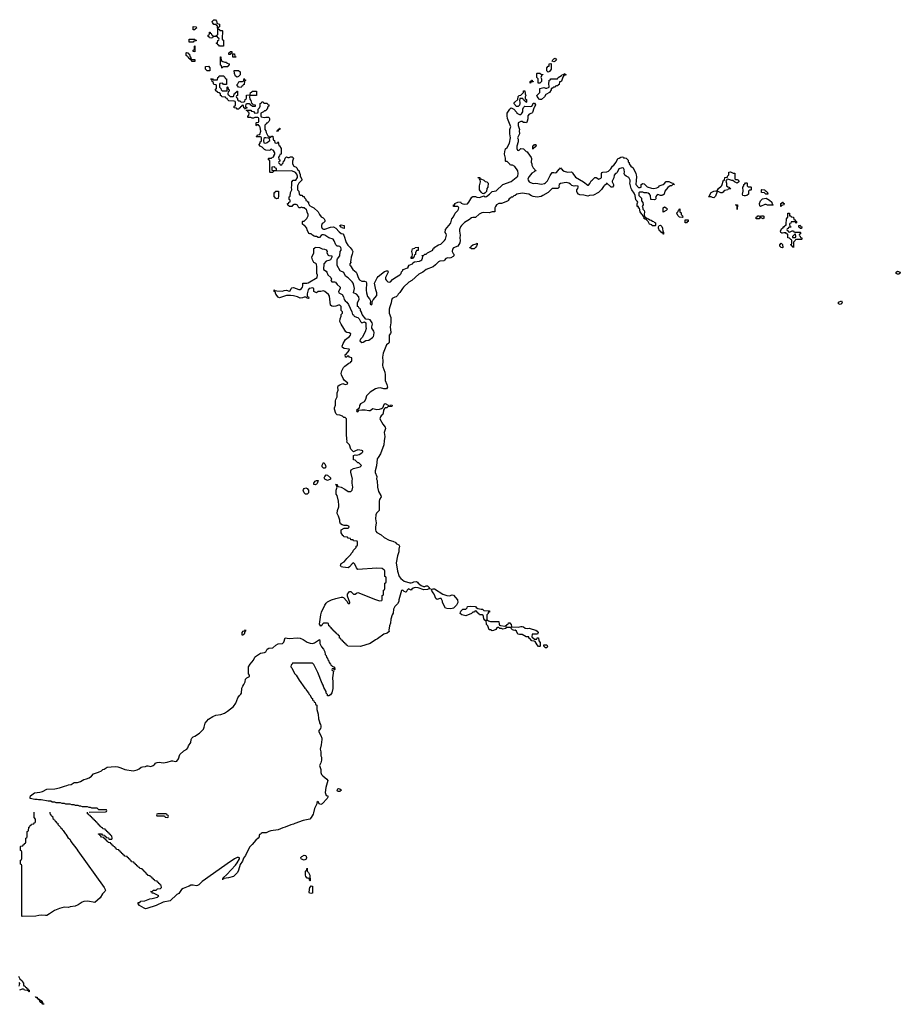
# Model space of a CAD drawing. Header units: inches. Extents: x 2397558 to 2568646, y 256209 to 449595.
# Tile 75 of 85: x 2490095 to 2502950, y 357206 to 371574. Entities that reach past the tile are written whole.
import ezdxf

# ---------------------------------------------------------------- set-up
doc = ezdxf.new("R2010")
doc.units = ezdxf.units.IN
doc.header["$MEASUREMENT"] = 0
for name, color, linetype in [('C4395', 7, 'Continuous'), ('C4396', 7, 'Continuous'), ('C4397', 7, 'Continuous'), ('C5306', 7, 'Continuous')]:
    doc.layers.add(name, color=color, linetype=linetype)

msp = doc.modelspace()

# ---------------------------------------------------------------- linework, layer by layer
at = {"layer": 'C4395', "color": 6}
for points in [[(2490535, 360000), (2490538, 359978), (2490550, 359974), (2490554, 359954), (2490572, 359950), (2490578, 359918), (2490594, 359910), (2490598, 359898), (2490610, 359894), (2490614, 359874), (2490630, 359872), (2490633, 359853), (2490650, 359851), (2490652, 359832), (2490690, 359792), (2490698, 359778), (2490710, 359771), (2490715, 359755), (2490730, 359742), (2490759, 359699), (2490770, 359691), (2490800, 359640), (2490830, 359611), (2490843, 359583), (2490930, 359471), (2490944, 359444), (2491330, 358910), (2491347, 358870), (2491340, 358850), (2491303, 358817), (2491270, 358760), (2491190, 358694), (2491090, 358710), (2491033, 358707), (2491005, 358695), (2490950, 358658), (2490903, 358637), (2490832, 358628), (2490810, 358621), (2490745, 358625), (2490675, 358605), (2490605, 358575), (2490530, 358524), (2490490, 358504), (2490470, 358502), (2490410, 358508), (2490376, 358504), (2490330, 358490), (2490130, 358488), (2490126, 358490), (2490126, 359230), (2490122, 359242), (2490106, 359250), (2490106, 359310), (2490122, 359318), (2490126, 359330), (2490126, 359430), (2490122, 359442), (2490106, 359450), (2490106, 359510), (2490110, 359514), (2490142, 359518), (2490147, 359533), (2490162, 359538), (2490167, 359553), (2490182, 359558), (2490186, 359570), (2490186, 359630), (2490202, 359638), (2490206, 359650), (2490206, 359730), (2490222, 359738), (2490227, 359793), (2490242, 359798), (2490247, 359813), (2490262, 359818), (2490267, 359833), (2490302, 359838), (2490307, 359853), (2490322, 359858), (2490326, 359870), (2490326, 359910), (2490306, 359930), (2490306, 360000)], [(2494382, 360000), (2494378, 359982), (2494350, 359933), (2494330, 359909), (2494234, 359886), (2494110, 359845), (2494090, 359834), (2494054, 359826), (2493972, 359790), (2493938, 359782), (2493870, 359754), (2493761, 359739), (2493730, 359730), (2493694, 359710), (2493633, 359707), (2493618, 359702), (2493614, 359690), (2493598, 359682), (2493591, 359669), (2493591, 359650), (2493575, 359630), (2493541, 359599), (2493490, 359536), (2493457, 359503), (2493399, 359401), (2493390, 359377), (2493362, 359338), (2493350, 359294), (2493313, 359247), (2493290, 359162), (2493276, 359130), (2493218, 359070), (2493142, 359050), (2493077, 359043), (2493071, 359030), (2493049, 359030), (2493067, 359033), (2493065, 359050), (2493121, 359099), (2493245, 359235), (2493269, 359271), (2493302, 359330), (2493302, 359342), (2493290, 359348), (2493270, 359349), (2493230, 359329), (2493122, 359258), (2492842, 359058), (2492810, 359030), (2492761, 358999), (2492710, 358947), (2492690, 358938), (2492670, 358936), (2492630, 358946), (2492594, 358946), (2492570, 358928), (2492553, 358927), (2492482, 358898), (2492459, 358881), (2492416, 358824), (2492390, 358806), (2492290, 358715), (2492190, 358695), (2492086, 358650), (2491950, 358602), (2491930, 358601), (2491910, 358610), (2491846, 358650), (2491826, 358670), (2491826, 358690), (2491847, 358693), (2491866, 358710), (2491922, 358718), (2491994, 358746), (2492030, 358751), (2492106, 358770), (2492126, 358790), (2492050, 358829), (2492028, 358830), (2492026, 358846), (2492006, 358850), (2492010, 358854), (2492030, 358854), (2492050, 358872), (2492087, 358873), (2492108, 358892), (2492150, 358894), (2492166, 358910), (2492162, 358942), (2492147, 358947), (2492142, 358962), (2492127, 358967), (2492122, 358982), (2492107, 358987), (2492102, 359002), (2492067, 359007), (2492062, 359022), (2492047, 359027), (2492042, 359042), (2492027, 359047), (2492022, 359062), (2492007, 359067), (2492002, 359082), (2491970, 359086), (2491962, 359102), (2491947, 359107), (2491942, 359122), (2491927, 359127), (2491922, 359142), (2491907, 359147), (2491902, 359162), (2491887, 359167), (2491882, 359182), (2491847, 359187), (2491842, 359202), (2491827, 359207), (2491822, 359222), (2491807, 359227), (2491802, 359242), (2491787, 359247), (2491782, 359262), (2491767, 359267), (2491762, 359282), (2491727, 359287), (2491722, 359302), (2491707, 359307), (2491702, 359322), (2491687, 359327), (2491682, 359342), (2491667, 359347), (2491662, 359362), (2491630, 359366), (2491622, 359382), (2491607, 359387), (2491602, 359402), (2491587, 359407), (2491582, 359422), (2491567, 359427), (2491562, 359442), (2491547, 359447), (2491542, 359462), (2491510, 359466), (2491502, 359482), (2491487, 359487), (2491482, 359502), (2491467, 359507), (2491462, 359522), (2491447, 359527), (2491442, 359542), (2491427, 359547), (2491422, 359562), (2491387, 359567), (2491382, 359582), (2491367, 359587), (2491362, 359602), (2491347, 359607), (2491342, 359622), (2491327, 359627), (2491322, 359642), (2491290, 359646), (2491282, 359662), (2491267, 359667), (2491262, 359682), (2491247, 359687), (2491247, 359693), (2491290, 359694), (2491298, 359678), (2491333, 359673), (2491338, 359658), (2491353, 359653), (2491358, 359638), (2491390, 359634), (2491398, 359618), (2491410, 359614), (2491442, 359618), (2491446, 359630), (2491442, 359662), (2491427, 359667), (2491422, 359682), (2491407, 359687), (2491402, 359702), (2491387, 359707), (2491382, 359722), (2491367, 359727), (2491362, 359742), (2491347, 359747), (2491342, 359762), (2491307, 359767), (2491302, 359782), (2491287, 359787), (2491282, 359802), (2491267, 359807), (2491262, 359822), (2491247, 359827), (2491242, 359842), (2491227, 359847), (2491222, 359862), (2491207, 359867), (2491202, 359882), (2491187, 359887), (2491182, 359902), (2491167, 359907), (2491162, 359922), (2491147, 359927), (2491142, 359942), (2491127, 359947), (2491122, 359962), (2491107, 359967), (2491102, 359982), (2491087, 359987), (2491087, 360000)], [(2490078, 357618), (2490099, 357579), (2490131, 357550), (2490135, 357535), (2490150, 357514), (2490151, 357491), (2490158, 357478), (2490170, 357474), (2490178, 357458), (2490194, 357450), (2490198, 357438), (2490214, 357430), (2490218, 357418), (2490234, 357410), (2490234, 357390), (2490230, 357386), (2490222, 357402), (2490208, 357408), (2490166, 357410), (2490162, 357422), (2490150, 357426), (2490130, 357426), (2490094, 357410)], [(2490087, 357473), (2490098, 357510), (2490090, 357526)]]:
    msp.add_lwpolyline(points, dxfattribs=at)
for points in [[(2492230, 359986), (2492110, 359986), (2492098, 359982), (2492094, 359970), (2492098, 359958), (2492110, 359954), (2492210, 359954), (2492218, 359938), (2492250, 359934), (2492262, 359938), (2492266, 359950), (2492262, 359962), (2492247, 359967), (2492242, 359982)], [(2494250, 359309), (2494210, 359322), (2494202, 359330), (2494198, 359350), (2494215, 359365), (2494250, 359381), (2494270, 359378), (2494281, 359350), (2494276, 359324)], [(2494330, 359006), (2494322, 359042), (2494308, 359048), (2494290, 359049), (2494270, 359069), (2494265, 359090), (2494269, 359151), (2494270, 359154), (2494282, 359158), (2494290, 359194), (2494294, 359194), (2494292, 359150), (2494311, 359130), (2494331, 359090), (2494334, 359010)], [(2494350, 358822), (2494326, 358830), (2494322, 358842), (2494330, 358914), (2494342, 358918), (2494350, 358934), (2494371, 358929), (2494370, 358828)], [(2490374, 357274), (2490386, 357274), (2490402, 357262), (2490410, 357262), (2490430, 357234), (2490433, 357213), (2490450, 357211), (2490450, 357206), (2490429, 357210), (2490426, 357226), (2490418, 357222), (2490402, 357230), (2490388, 357252), (2490388, 357268), (2490370, 357269), (2490368, 357288), (2490350, 357289), (2490347, 357307), (2490333, 357307), (2490327, 357313), (2490350, 357311), (2490353, 357293), (2490372, 357290)]]:
    msp.add_lwpolyline(points, close=True, dxfattribs=at)
at = {"layer": 'C4396', "color": 6}
for points in [[(2497382, 370000), (2497392, 369970), (2497386, 369950), (2497392, 369910), (2497363, 369850), (2497371, 369830), (2497371, 369790), (2497351, 369730), (2497352, 369692), (2497362, 369670), (2497370, 369665), (2497386, 369670), (2497410, 369692), (2497451, 369691), (2497490, 369652), (2497505, 369645), (2497511, 369630), (2497563, 369563), (2497567, 369550), (2497563, 369497), (2497571, 369471), (2497571, 369450), (2497591, 369410), (2497614, 369390), (2497618, 369378), (2497634, 369370), (2497610, 369366), (2497604, 369356), (2497570, 369334), (2497530, 369288), (2497515, 369250), (2497519, 369230), (2497531, 369210), (2497550, 369196), (2497590, 369184), (2497630, 369187), (2497710, 369172), (2497757, 369183), (2497770, 369191), (2497798, 369222), (2497841, 369299), (2497870, 369342), (2497890, 369345), (2497910, 369341), (2497930, 369346), (2497970, 369394), (2497982, 369398), (2497990, 369414), (2497998, 369398), (2498010, 369394), (2498020, 369380), (2498044, 369364), (2498090, 369351), (2498150, 369352), (2498165, 369345), (2498171, 369330), (2498210, 369278), (2498327, 369207), (2498390, 369158), (2498399, 369161), (2498418, 369182), (2498436, 369224), (2498450, 369231), (2498489, 369271), (2498510, 369271), (2498550, 369245), (2498580, 369260), (2498589, 369271), (2498588, 369330), (2498595, 369345), (2498609, 369351), (2498666, 369354), (2498690, 369365), (2498722, 369398), (2498750, 369435), (2498769, 369451), (2498803, 369497), (2498829, 369550), (2498846, 369554), (2498868, 369570), (2498890, 369573), (2498911, 369570), (2498914, 369554), (2498922, 369558), (2498949, 369551), (2498970, 369536), (2498976, 369524), (2498978, 369498), (2498991, 369489), (2498991, 369471), (2499018, 369438), (2499051, 369410), (2499090, 369331), (2499096, 369310), (2499099, 369281), (2499092, 369228), (2499091, 369170), (2499130, 369125), (2499155, 369125), (2499169, 369131), (2499169, 369171), (2499190, 369186), (2499210, 369177), (2499254, 369134), (2499316, 369116), (2499350, 369112), (2499398, 369122), (2499424, 369136), (2499430, 369150), (2499490, 369171), (2499502, 369178), (2499531, 369211), (2499570, 369212), (2499611, 369191), (2499634, 369190), (2499638, 369178), (2499652, 369170), (2499631, 369169), (2499612, 369150), (2499590, 369149), (2499556, 369124), (2499511, 369070), (2499510, 369046), (2499502, 369030), (2499485, 369015), (2499470, 369009), (2499450, 369009), (2499410, 369022), (2499402, 369018), (2499378, 368990), (2499385, 368970), (2499382, 368958), (2499372, 368948), (2499356, 368944), (2499309, 368949), (2499305, 369010), (2499290, 369029), (2499270, 369042), (2499250, 369049), (2499210, 369049), (2499190, 369058), (2499144, 369056), (2499133, 369047), (2499132, 369010), (2499171, 368971), (2499172, 368930), (2499193, 368907), (2499194, 368870), (2499182, 368850), (2499192, 368830), (2499192, 368810), (2499211, 368791), (2499218, 368770), (2499212, 368730), (2499218, 368698), (2499230, 368694), (2499253, 368673), (2499274, 368670), (2499293, 368653), (2499314, 368650), (2499333, 368633), (2499354, 368630), (2499358, 368618), (2499374, 368610), (2499374, 368570), (2499370, 368566), (2499330, 368566), (2499322, 368582), (2499290, 368588), (2499269, 368629), (2499238, 368658), (2499230, 368658), (2499226, 368666), (2499209, 368670), (2499206, 368706), (2499190, 368708), (2499185, 368725), (2499175, 368735), (2499155, 368770), (2499142, 368822), (2499130, 368826), (2499128, 368848), (2499109, 368850), (2499108, 368888), (2499118, 368910), (2499108, 368928), (2499090, 368946), (2499082, 369010), (2499064, 369044), (2499029, 369090), (2499021, 369110), (2499002, 369190), (2499009, 369210), (2499009, 369230), (2498989, 369269), (2498946, 369290), (2498930, 369306), (2498918, 369330), (2498922, 369350), (2498919, 369390), (2498909, 369409), (2498890, 369414), (2498843, 369397), (2498815, 369345), (2498805, 369335), (2498791, 369329), (2498775, 369305), (2498770, 369266), (2498742, 369218), (2498742, 369210), (2498762, 369170), (2498762, 369150), (2498751, 369129), (2498730, 369129), (2498721, 369141), (2498670, 369186), (2498658, 369182), (2498654, 369170), (2498635, 369165), (2498631, 369150), (2498619, 369141), (2498590, 369095), (2498546, 369054), (2498470, 369015), (2498412, 369008), (2498390, 368998), (2498330, 369014), (2498270, 369018), (2498250, 369028), (2498234, 369054), (2498229, 369069), (2498230, 369090), (2498244, 369110), (2498248, 369128), (2498246, 369146), (2498210, 369149), (2498190, 369146), (2498153, 369153), (2498134, 369174), (2498110, 369189), (2498070, 369198), (2497990, 369184), (2497971, 369170), (2497966, 369150), (2497971, 369129), (2497952, 369110), (2497870, 369109), (2497848, 369092), (2497810, 369050), (2497730, 369009), (2497707, 368993), (2497650, 368985), (2497590, 368994), (2497565, 369005), (2497529, 369029), (2497430, 369044), (2497351, 369029), (2497330, 369008), (2497310, 369006), (2497290, 368986), (2497270, 368986), (2497264, 368976), (2497240, 368960), (2497226, 368934), (2497215, 368925), (2497130, 368893), (2497090, 368890), (2497055, 368870), (2497039, 368850), (2497031, 368830), (2497031, 368769), (2496990, 368769), (2496950, 368754), (2496870, 368761), (2496843, 368757), (2496803, 368737), (2496751, 368689), (2496711, 368689), (2496690, 368684), (2496671, 368670), (2496663, 368657), (2496587, 368613), (2496544, 368570), (2496530, 368549), (2496516, 368510), (2496513, 368490), (2496527, 368430), (2496521, 368390), (2496526, 368350), (2496522, 368318), (2496491, 368269), (2496430, 368245), (2496415, 368225), (2496410, 368190), (2496422, 368162), (2496431, 368150), (2496431, 368129), (2496422, 368118), (2496390, 368099), (2496370, 368094), (2496343, 368097), (2496314, 368090), (2496297, 368063), (2496285, 368055), (2496230, 368049), (2496210, 368039), (2496165, 367995), (2496131, 367969), (2496030, 367927), (2495981, 367890), (2495921, 367859), (2495818, 367770), (2495778, 367742), (2495699, 367670), (2495681, 367650), (2495645, 367595), (2495621, 367570), (2495611, 367549), (2495591, 367529), (2495570, 367526), (2495533, 367507), (2495522, 367478), (2495519, 367441), (2495496, 367384), (2495491, 367350), (2495491, 367290), (2495511, 367230), (2495511, 367151), (2495502, 367090), (2495513, 367010), (2495507, 366993), (2495491, 366970), (2495491, 366870), (2495484, 366856), (2495450, 366828), (2495402, 366710), (2495391, 366649), (2495397, 366590), (2495391, 366530), (2495394, 366510), (2495426, 366430), (2495431, 366391), (2495430, 366310), (2495456, 366250), (2495465, 366210), (2495450, 366188), (2495411, 366189), (2495361, 366201), (2495323, 366197), (2495290, 366187), (2495210, 366138), (2495157, 366083), (2495145, 366030), (2495124, 365996), (2495070, 365968), (2495055, 365945), (2495050, 365906), (2495014, 365870), (2495018, 365858), (2495030, 365854), (2495046, 365874), (2495090, 365883), (2495138, 365882), (2495190, 365871), (2495210, 365871), (2495250, 365898), (2495310, 365887), (2495350, 365891), (2495379, 365901), (2495389, 365911), (2495399, 365921), (2495416, 365964), (2495430, 365971), (2495474, 365950), (2495478, 365938), (2495490, 365934), (2495502, 365938), (2495510, 365952), (2495534, 365950), (2495530, 365928), (2495470, 365926), (2495454, 365910), (2495430, 365908), (2495420, 365900), (2495405, 365875), (2495402, 365830), (2495392, 365810), (2495379, 365801), (2495362, 365778), (2495351, 365750), (2495394, 365670), (2495432, 365630), (2495436, 365610), (2495418, 365550), (2495427, 365490), (2495415, 365430), (2495411, 365370), (2495362, 365238), (2495330, 365186), (2495312, 365168), (2495305, 365065), (2495286, 364990), (2495285, 364965), (2495311, 364910), (2495306, 364870), (2495312, 364850), (2495319, 364750), (2495335, 364690), (2495367, 364630), (2495371, 364610), (2495347, 364570), (2495342, 364550), (2495345, 364430), (2495341, 364410), (2495306, 364374), (2495294, 364350), (2495290, 364290), (2495300, 364230), (2495290, 364170), (2495290, 364130), (2495296, 364110), (2495310, 364091), (2495370, 364059), (2495417, 364017), (2495490, 363978), (2495543, 363963), (2495585, 363945), (2495591, 363931), (2495631, 363910), (2495638, 363890), (2495631, 363850), (2495631, 363810), (2495610, 363750), (2495590, 363650), (2495608, 363528), (2495636, 363450), (2495659, 363419), (2495710, 363379), (2495790, 363354), (2495810, 363354), (2495830, 363359), (2495850, 363371), (2495890, 363375), (2495904, 363364), (2495911, 363350), (2495956, 363316), (2495990, 363301), (2496010, 363301), (2496030, 363311), (2496050, 363311), (2496072, 363290), (2496074, 363274), (2496094, 363270), (2496070, 363268), (2496050, 363259), (2495995, 363255), (2495910, 363284), (2495870, 363289), (2495841, 363279), (2495818, 363262), (2495810, 363249), (2495770, 363268), (2495751, 363249), (2495738, 363222), (2495730, 363218), (2495708, 363230), (2495690, 363248), (2495670, 363246), (2495631, 363110), (2495630, 363086), (2495611, 363050), (2495571, 363010), (2495554, 362970), (2495547, 362913), (2495531, 362889), (2495514, 362826), (2495507, 362770), (2495492, 362728), (2495486, 362666), (2495490, 362648), (2495458, 362622), (2495410, 362609), (2495320, 362540), (2495290, 362526), (2495210, 362470), (2495070, 362429), (2494886, 362430), (2494882, 362442), (2494867, 362447), (2494862, 362462), (2494847, 362467), (2494842, 362482), (2494827, 362487), (2494822, 362502), (2494810, 362506), (2494802, 362522), (2494790, 362526), (2494782, 362542), (2494766, 362550), (2494762, 362582), (2494747, 362587), (2494742, 362602), (2494727, 362607), (2494722, 362622), (2494707, 362627), (2494702, 362642), (2494687, 362647), (2494682, 362662), (2494667, 362667), (2494662, 362682), (2494650, 362686), (2494642, 362702), (2494626, 362710), (2494622, 362722), (2494606, 362730), (2494602, 362762), (2494590, 362766), (2494530, 362766), (2494510, 362746), (2494506, 362734), (2494490, 362722), (2494473, 362753), (2494491, 362891), (2494501, 362930), (2494550, 363030), (2494570, 363060), (2494590, 363079), (2494649, 363110), (2494710, 363130), (2494787, 363147), (2494807, 363147), (2494822, 363142), (2494871, 363091), (2494890, 363054), (2494910, 363054), (2494916, 363064), (2494915, 363070), (2494881, 363161), (2494880, 363190), (2494910, 363228), (2494930, 363232), (2494970, 363191), (2494990, 363191), (2495012, 363208), (2495030, 363214), (2495290, 363111), (2495350, 363094), (2495382, 363098), (2495386, 363110), (2495386, 363170), (2495402, 363178), (2495406, 363190), (2495406, 363250), (2495422, 363258), (2495426, 363270), (2495426, 363350), (2495442, 363358), (2495446, 363370), (2495446, 363430), (2495442, 363442), (2495426, 363450), (2495426, 363530), (2495422, 363542), (2495410, 363546), (2495387, 363567), (2495309, 363569), (2495030, 363553), (2495013, 363573), (2494987, 363627), (2494970, 363649), (2494950, 363634), (2494910, 363589), (2494890, 363577), (2494810, 363583), (2494789, 363590), (2494779, 363610), (2494790, 363638), (2494830, 363665), (2494855, 363690), (2494870, 363711), (2494928, 363770), (2494934, 363786), (2494958, 363810), (2494969, 363831), (2495006, 363870), (2495008, 363892), (2495022, 363898), (2495026, 363910), (2495026, 363950), (2495022, 363962), (2494968, 363968), (2494962, 363982), (2494930, 363986), (2494922, 364002), (2494890, 364006), (2494882, 364022), (2494828, 364028), (2494822, 364042), (2494810, 364046), (2494790, 364086), (2494789, 364131), (2494830, 364152), (2494890, 364154), (2494906, 364170), (2494902, 364182), (2494875, 364195), (2494830, 364195), (2494801, 364201), (2494779, 364219), (2494770, 364246), (2494769, 364270), (2494749, 364330), (2494728, 364370), (2494733, 364410), (2494754, 364466), (2494755, 364490), (2494750, 364550), (2494729, 364629), (2494717, 364650), (2494713, 364670), (2494713, 364710), (2494728, 364750), (2494727, 364767), (2494722, 364782), (2494706, 364790), (2494730, 364791), (2494733, 364773), (2494742, 364762), (2494790, 364751), (2494843, 364723), (2494890, 364688), (2494930, 364691), (2494949, 364710), (2494958, 364750), (2494949, 364811), (2494949, 364850), (2494955, 364870), (2494928, 364972), (2494928, 364990), (2494934, 365006), (2494970, 365027), (2495066, 365050), (2495086, 365070), (2495048, 365108), (2495029, 365109), (2494990, 365146), (2494968, 365150), (2494970, 365214), (2494990, 365222), (2495010, 365218), (2495049, 365231), (2495088, 365252), (2495106, 365270), (2495102, 365282), (2495088, 365288), (2495030, 365299), (2494995, 365285), (2494970, 365266), (2494937, 365297), (2494929, 365309), (2494910, 365370), (2494869, 365410), (2494874, 365430), (2494869, 365450), (2494866, 365530), (2494866, 365750), (2494848, 365768), (2494828, 365770), (2494809, 365789), (2494770, 365802), (2494730, 365809), (2494718, 365818), (2494710, 365828), (2494692, 365890), (2494692, 365910), (2494707, 365950), (2494706, 366010), (2494710, 366030), (2494730, 366070), (2494730, 366130), (2494742, 366170), (2494739, 366210), (2494744, 366230), (2494770, 366248), (2494810, 366264), (2494848, 366252), (2494867, 366253), (2494882, 366258), (2494886, 366270), (2494834, 366314), (2494817, 366337), (2494793, 366390), (2494789, 366411), (2494797, 366450), (2494820, 366500), (2494840, 366520), (2494900, 366560), (2494926, 366570), (2494935, 366585), (2494946, 366590), (2494946, 366630), (2494942, 366642), (2494908, 366648), (2494902, 366662), (2494890, 366666), (2494878, 366662), (2494872, 366648), (2494849, 366649), (2494846, 366690), (2494866, 366694), (2494868, 366710), (2494882, 366718), (2494908, 366750), (2494906, 366766), (2494830, 366777), (2494809, 366789), (2494801, 366810), (2494817, 366850), (2494850, 366905), (2494909, 366950), (2494924, 366970), (2494928, 366990), (2494905, 367005), (2494870, 367009), (2494858, 367018), (2494841, 367041), (2494829, 367069), (2494789, 367129), (2494769, 367169), (2494772, 367208), (2494789, 367250), (2494790, 367274), (2494806, 367290), (2494806, 367310), (2494788, 367330), (2494788, 367390), (2494769, 367409), (2494750, 367409), (2494710, 367396), (2494670, 367389), (2494653, 367393), (2494630, 367409), (2494619, 367539), (2494603, 367563), (2494550, 367609), (2494530, 367619), (2494489, 367609), (2494453, 367607), (2494430, 367588), (2494390, 367608), (2494388, 367650), (2494370, 367659), (2494350, 367657), (2494322, 367650), (2494307, 367633), (2494292, 367572), (2494292, 367552), (2494294, 367534), (2494312, 367530), (2494314, 367510), (2494310, 367506), (2494288, 367508), (2494282, 367522), (2494270, 367526), (2494250, 367526), (2494225, 367515), (2494190, 367509), (2494149, 367529), (2494090, 367546), (2494050, 367550), (2493990, 367550), (2493890, 367514), (2493870, 367524), (2493833, 367570), (2493823, 367603), (2493809, 367610), (2493810, 367634), (2493822, 367622), (2493850, 367616), (2493930, 367612), (2493956, 367624), (2493990, 367625), (2494030, 367614), (2494042, 367618), (2494058, 367650), (2494070, 367662), (2494090, 367665), (2494170, 367636), (2494190, 367637), (2494210, 367650), (2494224, 367670), (2494229, 367690), (2494229, 367731), (2494289, 367731), (2494304, 367736), (2494439, 367810), (2494445, 367845), (2494434, 367870), (2494433, 367970), (2494427, 368007), (2494417, 368017), (2494389, 368030), (2494369, 368070), (2494362, 368110), (2494389, 368170), (2494390, 368234), (2494402, 368238), (2494410, 368254), (2494471, 368251), (2494511, 368231), (2494545, 368225), (2494570, 368214), (2494582, 368190), (2494578, 368170), (2494600, 368140), (2494610, 368131), (2494652, 368130), (2494652, 368110), (2494631, 368069), (2494610, 368058), (2494570, 368048), (2494534, 368010), (2494532, 367930), (2494570, 367905), (2494581, 367890), (2494591, 367850), (2494638, 367810), (2494646, 367790), (2494638, 367770), (2494641, 367761), (2494651, 367751), (2494690, 367751), (2494706, 367746), (2494731, 367710), (2494774, 367670), (2494772, 367650), (2494751, 367610), (2494752, 367590), (2494802, 367562), (2494822, 367530), (2494831, 367490), (2494845, 367470), (2494871, 367451), (2494897, 367417), (2494946, 367310), (2494952, 367272), (2494966, 367266), (2494978, 367250), (2495010, 367231), (2495030, 367226), (2495050, 367211), (2495071, 367170), (2495090, 367151), (2495130, 367165), (2495150, 367152), (2495147, 367090), (2495151, 367070), (2495139, 367021), (2495117, 366983), (2495100, 366940), (2495072, 366910), (2495062, 366890), (2495090, 366865), (2495110, 366866), (2495149, 366891), (2495190, 366896), (2495246, 366934), (2495260, 366950), (2495267, 366970), (2495269, 367009), (2495264, 367030), (2495235, 367075), (2495234, 367090), (2495243, 367130), (2495241, 367150), (2495210, 367192), (2495190, 367201), (2495150, 367202), (2495093, 367270), (2495085, 367305), (2495069, 367330), (2495068, 367348), (2495062, 367362), (2495050, 367366), (2495042, 367382), (2495028, 367390), (2495027, 367447), (2495049, 367490), (2495045, 367530), (2495010, 367569), (2494966, 367590), (2494981, 367650), (2494974, 367694), (2494961, 367730), (2494949, 367750), (2494890, 367809), (2494853, 367833), (2494825, 367885), (2494774, 367910), (2494729, 367989), (2494729, 368071), (2494735, 368085), (2494769, 368130), (2494775, 368190), (2494788, 368212), (2494789, 368230), (2494782, 368250), (2494770, 368262), (2494750, 368269), (2494730, 368269), (2494709, 368289), (2494687, 368347), (2494669, 368369), (2494610, 368389), (2494552, 368432), (2494530, 368436), (2494510, 368433), (2494495, 368425), (2494470, 368395), (2494450, 368395), (2494430, 368409), (2494409, 368409), (2494395, 368415), (2494369, 368429), (2494350, 368448), (2494329, 368449), (2494316, 368456), (2494290, 368506), (2494289, 368530), (2494262, 368562), (2494246, 368570), (2494226, 368590), (2494226, 368630), (2494230, 368634), (2494250, 368634), (2494288, 368672), (2494308, 368710), (2494308, 368730), (2494290, 368766), (2494289, 368789), (2494280, 368800), (2494249, 368829), (2494229, 368829), (2494210, 368838), (2494190, 368829), (2494170, 368828), (2494150, 368868), (2494130, 368878), (2494104, 368876), (2494078, 368862), (2494070, 368846), (2494030, 368846), (2494022, 368862), (2494010, 368866), (2494006, 368890), (2494022, 368898), (2494026, 368910), (2494042, 368918), (2494046, 368930), (2494042, 368942), (2494029, 368949), (2494028, 368990), (2494042, 368998), (2494048, 369050), (2494068, 369090), (2494062, 369130), (2494068, 369150), (2494066, 369210), (2494086, 369230), (2494128, 369232), (2494149, 369270), (2494149, 369290), (2494139, 369319), (2494122, 369342), (2494070, 369369), (2493810, 369366), (2493798, 369362), (2493790, 369346), (2493750, 369346), (2493746, 369350), (2493746, 369510), (2493742, 369522), (2493726, 369530), (2493726, 369550), (2493730, 369554), (2493770, 369554), (2493786, 369570), (2493806, 369574), (2493806, 369586), (2493818, 369610), (2493818, 369630), (2493806, 369654), (2493806, 369666), (2493786, 369670), (2493770, 369686), (2493758, 369682), (2493754, 369670), (2493747, 369667), (2493690, 369668), (2493670, 369678), (2493635, 369715), (2493606, 369730), (2493590, 369746), (2493590, 369754), (2493606, 369770), (2493607, 369793), (2493622, 369798), (2493626, 369810), (2493626, 369850), (2493622, 369862), (2493610, 369866), (2493550, 369866), (2493548, 369870), (2493562, 369878), (2493567, 369893), (2493602, 369898), (2493614, 369946), (2493605, 370000)], [(2493674, 370000), (2493674, 369970), (2493690, 369954), (2493692, 369930), (2493718, 369878), (2493730, 369874), (2493738, 369858), (2493750, 369854), (2493762, 369858), (2493770, 369874), (2493790, 369874), (2493794, 369830), (2493798, 369818), (2493814, 369810), (2493818, 369778), (2493850, 369774), (2493862, 369778), (2493870, 369794), (2493878, 369738), (2493890, 369734), (2493910, 369694), (2493912, 369610), (2493894, 369606), (2493890, 369586), (2493874, 369570), (2493878, 369538), (2493894, 369530), (2493894, 369510), (2493878, 369502), (2493874, 369490), (2493878, 369478), (2493890, 369474), (2493898, 369458), (2493910, 369454), (2493922, 369458), (2493930, 369474), (2493942, 369478), (2493946, 369510), (2493962, 369518), (2493970, 369554), (2493989, 369571), (2494010, 369562), (2494030, 369562), (2494049, 369571), (2494071, 369571), (2494090, 369554), (2494076, 369510), (2494078, 369470), (2494097, 369437), (2494130, 369422), (2494142, 369410), (2494157, 369377), (2494170, 369371), (2494178, 369338), (2494190, 369314), (2494191, 369290), (2494213, 369247), (2494214, 369230), (2494171, 369189), (2494151, 369149), (2494151, 369091), (2494171, 369070), (2494174, 369030), (2494193, 369013), (2494212, 369012), (2494230, 368994), (2494250, 368994), (2494253, 368973), (2494270, 368954), (2494274, 368934), (2494292, 368932), (2494298, 368918), (2494310, 368914), (2494311, 368890), (2494325, 368865), (2494361, 368841), (2494391, 368830), (2494451, 368770), (2494471, 368731), (2494498, 368698), (2494525, 368685), (2494542, 368670), (2494551, 368650), (2494551, 368630), (2494532, 368610), (2494510, 368598), (2494499, 368570), (2494499, 368550), (2494510, 368525), (2494530, 368515), (2494550, 368515), (2494630, 368547), (2494674, 368550), (2494711, 368531), (2494760, 368480), (2494790, 368456), (2494810, 368451), (2494827, 368430), (2494861, 368321), (2494884, 368284), (2494919, 368250), (2494951, 368210), (2494959, 368190), (2494951, 368151), (2494934, 368110), (2494927, 368070), (2494926, 368046), (2494931, 368029), (2494914, 368010), (2494914, 367990), (2494924, 367984), (2494959, 367930), (2495007, 367890), (2495019, 367870), (2495037, 367810), (2495057, 367777), (2495090, 367757), (2495130, 367758), (2495151, 367750), (2495156, 367730), (2495156, 367690), (2495151, 367670), (2495151, 367629), (2495156, 367590), (2495173, 367533), (2495200, 367500), (2495214, 367470), (2495212, 367430), (2495230, 367412), (2495242, 367430), (2495242, 367458), (2495254, 367486), (2495309, 367551), (2495309, 367590), (2495292, 367630), (2495273, 367730), (2495312, 367808), (2495330, 367827), (2495421, 367899), (2495450, 367911), (2495470, 367911), (2495475, 367890), (2495433, 367810), (2495435, 367790), (2495448, 367768), (2495470, 367751), (2495490, 367744), (2495509, 367751), (2495538, 367782), (2495570, 367807), (2495642, 367850), (2495662, 367870), (2495670, 367894), (2495687, 367913), (2495689, 367931), (2495710, 367932), (2495754, 367954), (2495766, 367954), (2495766, 367966), (2495782, 367990), (2495829, 368011), (2495835, 368025), (2495860, 368040), (2495930, 368051), (2495950, 368059), (2495964, 368070), (2495975, 368095), (2495978, 368118), (2495967, 368133), (2495990, 368134), (2496009, 368151), (2496030, 368151), (2496050, 368171), (2496126, 368210), (2496128, 368230), (2496146, 368234), (2496148, 368250), (2496210, 368287), (2496242, 368298), (2496298, 368350), (2496309, 368371), (2496324, 368430), (2496322, 368450), (2496308, 368470), (2496309, 368510), (2496382, 368598), (2496389, 368610), (2496405, 368670), (2496430, 368698), (2496450, 368750), (2496489, 368790), (2496499, 368810), (2496504, 368830), (2496500, 368840), (2496490, 368849), (2496428, 368850), (2496429, 368870), (2496447, 368873), (2496449, 368891), (2496490, 368912), (2496530, 368914), (2496538, 368898), (2496565, 368885), (2496590, 368883), (2496630, 368888), (2496653, 368910), (2496695, 368985), (2496710, 368994), (2496748, 368992), (2496770, 368985), (2496810, 368981), (2496830, 368991), (2496848, 368992), (2496870, 369002), (2496890, 368991), (2496910, 368996), (2496955, 369030), (2496990, 369065), (2497050, 369076), (2497149, 369171), (2497270, 369211), (2497369, 369290), (2497374, 369330), (2497365, 369370), (2497324, 369430), (2497290, 369449), (2497269, 369449), (2497255, 369455), (2497250, 369466), (2497210, 369506), (2497190, 369506), (2497189, 369510), (2497189, 369551), (2497174, 369610), (2497179, 369650), (2497189, 369690), (2497209, 369711), (2497247, 369770), (2497261, 369850), (2497249, 369910), (2497248, 369950), (2497249, 369970), (2497259, 370000)], [(2491110, 360012), (2491350, 360014), (2491362, 360018), (2491366, 360030), (2491362, 360042), (2491350, 360046), (2491250, 360046), (2491227, 360067), (2491150, 360068), (2491130, 360078), (2491110, 360078), (2491087, 360087), (2491010, 360088), (2490990, 360098), (2490970, 360098), (2490947, 360107), (2490910, 360108), (2490890, 360115), (2490856, 360116), (2490830, 360128), (2490770, 360128), (2490750, 360135), (2490716, 360136), (2490690, 360148), (2490630, 360148), (2490610, 360155), (2490570, 360158), (2490550, 360168), (2490512, 360168), (2490408, 360188), (2490370, 360189), (2490350, 360195), (2490316, 360196), (2490246, 360210), (2490246, 360230), (2490255, 360250), (2490310, 360290), (2490390, 360300), (2490429, 360311), (2490490, 360344), (2490610, 360352), (2490675, 360365), (2490748, 360390), (2490783, 360397), (2490809, 360411), (2490845, 360415), (2490890, 360442), (2490938, 360442), (2490985, 360455), (2491030, 360485), (2491070, 360494), (2491110, 360510), (2491145, 360535), (2491172, 360568), (2491247, 360593), (2491290, 360615), (2491310, 360631), (2491330, 360638), (2491373, 360667), (2491490, 360674), (2491529, 360671), (2491570, 360659), (2491630, 360632), (2491750, 360615), (2491812, 360628), (2491839, 360641), (2491870, 360668), (2491890, 360673), (2491930, 360675), (2491950, 360685), (2491970, 360685), (2492010, 360675), (2492044, 360690), (2492069, 360710), (2492075, 360725), (2492103, 360737), (2492130, 360741), (2492191, 360731), (2492250, 360739), (2492310, 360759), (2492330, 360760), (2492370, 360750), (2492390, 360755), (2492414, 360786), (2492433, 360850), (2492490, 360903), (2492533, 360927), (2492550, 360950), (2492560, 360980), (2492592, 361028), (2492597, 361070), (2492610, 361091), (2492630, 361111), (2492650, 361117), (2492719, 361161), (2492778, 361222), (2492790, 361250), (2492805, 361310), (2492852, 361368), (2492915, 361405), (2492957, 361423), (2493030, 361435), (2493084, 361456), (2493130, 361482), (2493217, 361550), (2493250, 361598), (2493282, 361678), (2493304, 361710), (2493324, 361730), (2493332, 361748), (2493339, 361821), (2493353, 361850), (2493369, 361871), (2493386, 361910), (2493393, 361950), (2493410, 361971), (2493448, 361990), (2493449, 362010), (2493437, 362030), (2493433, 362053), (2493437, 362130), (2493461, 362170), (2493509, 362230), (2493529, 362271), (2493539, 362281), (2493610, 362331), (2493670, 362340), (2493689, 362350), (2493710, 362390), (2493730, 362404), (2493790, 362410), (2493833, 362447), (2493870, 362465), (2493930, 362471), (2493949, 362490), (2493970, 362552), (2494030, 362544), (2494150, 362553), (2494190, 362550), (2494232, 362530), (2494291, 362490), (2494336, 362476), (2494370, 362470), (2494400, 362480), (2494472, 362530), (2494478, 362510), (2494478, 362470), (2494486, 362450), (2494501, 362421), (2494531, 362390), (2494552, 362350), (2494554, 362310), (2494570, 362294), (2494573, 362273), (2494590, 362254), (2494592, 362232), (2494610, 362214), (2494612, 362192), (2494634, 362170), (2494638, 362158), (2494654, 362150), (2494658, 362138), (2494693, 362127), (2494694, 362090), (2494690, 362086), (2494686, 362086), (2494682, 362102), (2494670, 362106), (2494658, 362102), (2494654, 362090), (2494658, 362078), (2494674, 362074), (2494661, 361970), (2494667, 361907), (2494665, 361815), (2494650, 361750), (2494630, 361722), (2494610, 361706), (2494590, 361708), (2494589, 361729), (2494570, 361748), (2494569, 361770), (2494535, 361830), (2494525, 361865), (2494510, 361888), (2494449, 362049), (2494390, 362166), (2494370, 362186), (2494090, 362186), (2494078, 362182), (2494070, 362166), (2494058, 362162), (2494054, 362130), (2494070, 362114), (2494078, 362090), (2494111, 362030), (2494130, 362010), (2494176, 361936), (2494259, 361819), (2494270, 361811), (2494283, 361783), (2494310, 361751), (2494315, 361735), (2494330, 361722), (2494357, 361677), (2494371, 361670), (2494371, 361651), (2494378, 361638), (2494390, 361634), (2494393, 361613), (2494410, 361611), (2494411, 361591), (2494418, 361578), (2494432, 361570), (2494432, 361508), (2494450, 361442), (2494459, 361370), (2494471, 361330), (2494471, 361311), (2494485, 361290), (2494491, 361270), (2494491, 361250), (2494485, 361230), (2494459, 361190), (2494490, 361130), (2494505, 361090), (2494507, 361070), (2494498, 360990), (2494482, 360930), (2494491, 360890), (2494491, 360830), (2494499, 360810), (2494503, 360770), (2494490, 360728), (2494471, 360690), (2494490, 360632), (2494492, 360590), (2494501, 360561), (2494518, 360538), (2494581, 360490), (2494595, 360470), (2494564, 360370), (2494555, 360295), (2494570, 360252), (2494592, 360250), (2494592, 360230), (2494585, 360210), (2494510, 360129), (2494490, 360124), (2494469, 360129), (2494450, 360166), (2494434, 360150), (2494432, 360130), (2494398, 360062), (2494382, 360000)], [(2490306, 360000), (2490306, 360010)], [(2490534, 360010), (2490535, 360000)], [(2491087, 360000), (2491086, 360010)]]:
    msp.add_lwpolyline(points, dxfattribs=at)
for points in [[(2493850, 369946), (2493846, 369950), (2493862, 369958), (2493866, 369970), (2493882, 369978), (2493886, 369990), (2493892, 369992), (2493892, 369970), (2493874, 369966), (2493870, 369946)], [(2493690, 369849), (2493672, 369848), (2493658, 369842), (2493652, 369810), (2493658, 369778), (2493690, 369772), (2493710, 369782), (2493730, 369802), (2493746, 369810), (2493742, 369842), (2493727, 369847)], [(2497590, 369686), (2497586, 369690), (2497588, 369732), (2497602, 369738), (2497608, 369752), (2497632, 369752), (2497634, 369730), (2497618, 369722), (2497614, 369710), (2497598, 369702)], [(2493810, 369426), (2493778, 369422), (2493774, 369410), (2493778, 369378), (2493790, 369374), (2493830, 369374), (2493842, 369378), (2493846, 369390), (2493842, 369402), (2493827, 369407), (2493822, 369422)], [(2496814, 369254), (2496826, 369254), (2496871, 369231), (2496890, 369212), (2496914, 369210), (2496934, 369190), (2496931, 369130), (2496912, 369110), (2496911, 369069), (2496890, 369049), (2496870, 369035), (2496850, 369038), (2496830, 369058), (2496809, 369089), (2496809, 369150), (2496822, 369210), (2496818, 369238), (2496806, 369250), (2496802, 369262), (2496790, 369266), (2496790, 369272), (2496812, 369270)], [(2493850, 368958), (2493830, 368968), (2493822, 368982), (2493809, 368990), (2493808, 369050), (2493826, 369054), (2493830, 369071), (2493872, 369070), (2493874, 369010), (2493870, 368966)], [(2499486, 368766), (2499486, 368830), (2499510, 368842), (2499534, 368830), (2499552, 368810), (2499532, 368790), (2499490, 368766)], [(2499770, 368688), (2499729, 368690), (2499709, 368710), (2499690, 368746), (2499690, 368754), (2499707, 368773), (2499710, 368794), (2499722, 368798), (2499730, 368814), (2499734, 368810), (2499734, 368770), (2499750, 368754), (2499752, 368730), (2499771, 368710), (2499774, 368690)], [(2494830, 368529), (2494806, 368530), (2494802, 368542), (2494790, 368546), (2494768, 368570), (2494790, 368582), (2494834, 368570)], [(2499490, 368446), (2499482, 368462), (2499470, 368466), (2499449, 368489), (2499435, 368495), (2499418, 368530), (2499418, 368550), (2499428, 368572), (2499450, 368574), (2499470, 368554), (2499479, 368530), (2499482, 368482), (2499493, 368467), (2499494, 368446)], [(2499830, 368608), (2499809, 368609), (2499810, 368654), (2499852, 368652), (2499852, 368628), (2499838, 368622)], [(2495830, 368088), (2495808, 368090), (2495810, 368112), (2495826, 368114), (2495829, 368150), (2495819, 368190), (2495829, 368231), (2495862, 368238), (2495868, 368252), (2495910, 368254), (2495914, 368250), (2495914, 368210), (2495910, 368206), (2495890, 368206), (2495872, 368170), (2495872, 368148), (2495858, 368142), (2495850, 368106), (2495838, 368102)], [(2496688, 368228), (2496682, 368242), (2496666, 368246), (2496666, 368250), (2496686, 368254), (2496688, 368270), (2496708, 368290), (2496758, 368302), (2496774, 368314), (2496772, 368290), (2496762, 368270), (2496751, 368250), (2496730, 368229)], [(2494550, 365029), (2494529, 365029), (2494509, 365050), (2494510, 365074), (2494530, 365111), (2494550, 365094), (2494561, 365070), (2494565, 365050)], [(2494410, 364784), (2494389, 364789), (2494389, 364811), (2494410, 364838), (2494430, 364851), (2494450, 364852), (2494436, 364804), (2494430, 364795)], [(2494590, 364849), (2494550, 364869), (2494542, 364890), (2494548, 364910), (2494570, 364931), (2494590, 364926), (2494631, 364890), (2494630, 364868)], [(2494290, 364649), (2494269, 364649), (2494248, 364670), (2494236, 364696), (2494235, 364710), (2494240, 364720), (2494249, 364731), (2494270, 364741), (2494294, 364734), (2494311, 364710), (2494311, 364669)], [(2496370, 363167), (2496410, 363183), (2496430, 363178), (2496485, 363110), (2496491, 363070), (2496472, 363030), (2496430, 362989), (2496390, 362975), (2496330, 362982), (2496309, 362989), (2496269, 363070), (2496269, 363090), (2496250, 363128), (2496230, 363129), (2496190, 363114), (2496169, 363129), (2496148, 363190), (2496129, 363210), (2496108, 363250), (2496116, 363264), (2496129, 363271), (2496150, 363270), (2496270, 363193), (2496330, 363171)], [(2496914, 362814), (2496926, 362814), (2496941, 362801), (2496970, 362791), (2497090, 362794), (2497093, 362753), (2497098, 362738), (2497112, 362732), (2497178, 362722), (2497194, 362734), (2497206, 362734), (2497208, 362750), (2497226, 362754), (2497230, 362772), (2497250, 362774), (2497258, 362758), (2497270, 362754), (2497274, 362714), (2497370, 362711), (2497410, 362720), (2497430, 362720), (2497450, 362714), (2497474, 362694), (2497510, 362691), (2497530, 362696), (2497578, 362678), (2497630, 362666), (2497651, 362650), (2497662, 362630), (2497653, 362607), (2497574, 362606), (2497572, 362570), (2497610, 362532), (2497646, 362534), (2497650, 362554), (2497670, 362554), (2497674, 362510), (2497692, 362488), (2497694, 362430), (2497690, 362429), (2497669, 362429), (2497648, 362450), (2497622, 362502), (2497607, 362507), (2497569, 362510), (2497542, 362542), (2497529, 362550), (2497527, 362567), (2497490, 362569), (2497430, 362604), (2497390, 362602), (2497369, 362609), (2497349, 362649), (2497327, 362667), (2497317, 362663), (2497288, 362670), (2497268, 362690), (2497266, 362706), (2497194, 362706), (2497192, 362690), (2497150, 362678), (2497130, 362688), (2497106, 362690), (2497090, 362706), (2497070, 362706), (2497058, 362702), (2497044, 362676), (2497010, 362662), (2496990, 362658), (2496969, 362669), (2496950, 362669), (2496927, 362727), (2496909, 362750), (2496906, 362806), (2496890, 362808), (2496869, 362830), (2496867, 362867), (2496862, 362882), (2496847, 362887), (2496806, 362890), (2496802, 362902), (2496786, 362910), (2496782, 362922), (2496766, 362930), (2496762, 362942), (2496750, 362946), (2496738, 362942), (2496734, 362930), (2496710, 362928), (2496692, 362910), (2496610, 362874), (2496548, 362890), (2496526, 362910), (2496528, 362930), (2496536, 362944), (2496566, 362970), (2496610, 362974), (2496626, 362990), (2496630, 363011), (2496670, 363018), (2496750, 363011), (2496758, 362998), (2496784, 362984), (2496830, 362971), (2496851, 362971), (2496870, 362954), (2496952, 362950), (2496954, 362930), (2496934, 362926), (2496932, 362910), (2496912, 362890)], [(2493350, 362588), (2493342, 362602), (2493344, 362630), (2493358, 362650), (2493370, 362658), (2493382, 362658), (2493391, 362671), (2493391, 362650), (2493381, 362639), (2493370, 362608)], [(2497790, 362408), (2497770, 362409), (2497746, 362430), (2497746, 362450), (2497790, 362454), (2497802, 362430)], [(2494770, 360309), (2494749, 360309), (2494735, 360315), (2494729, 360330), (2494738, 360350), (2494750, 360355), (2494770, 360351), (2494792, 360330)]]:
    msp.add_lwpolyline(points, close=True, dxfattribs=at)
at = {"layer": 'C4397', "color": 6}
for points in [[(2493010, 371186), (2493002, 371202), (2492990, 371206), (2492982, 371222), (2492968, 371228), (2492970, 371234), (2492982, 371238), (2492988, 371272), (2493002, 371278), (2493006, 371290), (2493002, 371302), (2492988, 371308), (2492982, 371322), (2492967, 371327), (2492914, 371326), (2492910, 371308), (2492890, 371306), (2492868, 371308), (2492862, 371322), (2492846, 371330), (2492846, 371350), (2492862, 371358), (2492866, 371370), (2492866, 371394), (2492874, 371390), (2492878, 371378), (2492890, 371374), (2492894, 371354), (2492912, 371350), (2492914, 371334), (2492966, 371334), (2492968, 371350), (2492986, 371354), (2492988, 371408), (2492982, 371482), (2492967, 371487), (2492962, 371502), (2492930, 371506), (2492909, 371531), (2492906, 371550), (2492930, 371574), (2492953, 371573), (2492970, 371554), (2492978, 371518), (2493011, 371511), (2493012, 371470), (2492998, 371462), (2492994, 371450), (2492998, 371438), (2493014, 371430), (2493018, 371418), (2493050, 371414), (2493054, 371410), (2493053, 371293), (2493058, 371278), (2493070, 371274), (2493070, 371188)], [(2492630, 371426), (2492626, 371430), (2492630, 371474), (2492672, 371470), (2492674, 371450), (2492658, 371442), (2492650, 371426)], [(2492630, 371246), (2492567, 371247), (2492568, 371292), (2492650, 371292), (2492658, 371278), (2492673, 371273), (2492670, 371266), (2492638, 371262)], [(2492650, 371106), (2492626, 371110), (2492626, 371130), (2492642, 371138), (2492646, 371150), (2492646, 371190), (2492650, 371194), (2492654, 371190), (2492654, 371110)], [(2492610, 370994), (2492650, 370994), (2492654, 370970), (2492654, 370966), (2492650, 370966), (2492610, 370966), (2492602, 370982), (2492586, 370990), (2492582, 371002), (2492566, 371010), (2492562, 371022), (2492546, 371030), (2492542, 371042), (2492526, 371050), (2492526, 371090), (2492530, 371094), (2492552, 371092), (2492558, 371078), (2492573, 371073), (2492578, 371038), (2492591, 371031), (2492598, 370998)], [(2493034, 370974), (2493046, 370974), (2493062, 370962), (2493090, 370952), (2493112, 370952), (2493118, 370938), (2493154, 370930), (2493154, 370910), (2493138, 370902), (2493132, 370888), (2493070, 370886), (2493058, 370882), (2493050, 370866), (2493046, 370870), (2493042, 370902), (2493026, 370910), (2493026, 371030), (2493030, 371034)], [(2493150, 371066), (2493146, 371070), (2493148, 371092), (2493162, 371098), (2493166, 371110), (2493194, 371110), (2493194, 371086), (2493178, 371082), (2493170, 371066)], [(2493250, 371026), (2493207, 371027), (2493206, 371074), (2493230, 371074), (2493238, 371038), (2493252, 371032)], [(2497890, 370958), (2497868, 370968), (2497878, 370990), (2497890, 371002), (2497911, 371011), (2497932, 370990), (2497910, 370968)], [(2492830, 370826), (2492806, 370850), (2492809, 370891), (2492850, 370894), (2492873, 370873), (2492870, 370826)], [(2497810, 370808), (2497788, 370828), (2497789, 370871), (2497810, 370894), (2497822, 370898), (2497826, 370930), (2497850, 370934), (2497854, 370930), (2497854, 370850), (2497830, 370818)], [(2493070, 370626), (2493062, 370642), (2493050, 370646), (2493018, 370642), (2493014, 370630), (2493014, 370590), (2493032, 370572), (2493034, 370550), (2493050, 370534), (2493110, 370534), (2493122, 370538), (2493126, 370550), (2493126, 370590), (2493130, 370594), (2493134, 370590), (2493138, 370558), (2493150, 370554), (2493151, 370549), (2493151, 370529), (2493138, 370522), (2493134, 370490), (2493138, 370478), (2493150, 370474), (2493170, 370454), (2493210, 370454), (2493222, 370458), (2493226, 370490), (2493242, 370498), (2493246, 370510), (2493262, 370518), (2493266, 370530), (2493273, 370533), (2493274, 370470), (2493258, 370462), (2493254, 370450), (2493258, 370438), (2493272, 370432), (2493278, 370398), (2493292, 370392), (2493310, 370391), (2493330, 370372), (2493367, 370373), (2493382, 370378), (2493388, 370410), (2493402, 370418), (2493406, 370430), (2493407, 370473), (2493462, 370478), (2493466, 370510), (2493482, 370518), (2493487, 370533), (2493553, 370533), (2493554, 370470), (2493454, 370466), (2493452, 370450), (2493453, 370413), (2493470, 370394), (2493478, 370358), (2493490, 370354), (2493498, 370338), (2493534, 370330), (2493532, 370308), (2493490, 370306), (2493482, 370322), (2493467, 370327), (2493462, 370342), (2493450, 370346), (2493410, 370346), (2493398, 370342), (2493394, 370310), (2493398, 370298), (2493414, 370290), (2493398, 370282), (2493394, 370266), (2493390, 370266), (2493382, 370282), (2493366, 370290), (2493362, 370322), (2493350, 370326), (2493338, 370322), (2493333, 370307), (2493318, 370302), (2493313, 370287), (2493298, 370282), (2493293, 370267), (2493270, 370266), (2493262, 370282), (2493226, 370290), (2493226, 370310), (2493242, 370318), (2493246, 370330), (2493246, 370370), (2493242, 370382), (2493227, 370387), (2493148, 370388), (2493128, 370408), (2493126, 370426), (2493106, 370430), (2493102, 370442), (2493047, 370447), (2493042, 370462), (2493026, 370470), (2493026, 370490), (2493007, 370507), (2492986, 370510), (2492948, 370548), (2492968, 370570), (2492967, 370607), (2492962, 370622), (2492929, 370629), (2492922, 370662), (2492906, 370670), (2492902, 370702), (2492887, 370707), (2492887, 370713), (2492912, 370712), (2492918, 370698), (2492930, 370694), (2492970, 370694), (2492982, 370698), (2492986, 370730), (2493002, 370738), (2493007, 370753), (2493073, 370753), (2493078, 370738), (2493090, 370734), (2493094, 370714), (2493114, 370710), (2493114, 370630), (2493110, 370626)], [(2493270, 370735), (2493244, 370750), (2493229, 370791), (2493227, 370833), (2493287, 370833), (2493313, 370813), (2493312, 370768), (2493290, 370746), (2493282, 370738)], [(2493330, 370586), (2493287, 370587), (2493282, 370602), (2493268, 370608), (2493268, 370630), (2493282, 370638), (2493295, 370665), (2493310, 370672), (2493347, 370673), (2493362, 370678), (2493370, 370714), (2493378, 370698), (2493390, 370694), (2493392, 370688), (2493378, 370682), (2493372, 370628), (2493358, 370622), (2493350, 370606), (2493338, 370602)], [(2497710, 370774), (2497730, 370774), (2497734, 370770), (2497714, 370766), (2497714, 370754), (2497702, 370730), (2497711, 370711), (2497712, 370670), (2497690, 370649), (2497666, 370650), (2497666, 370710), (2497646, 370730), (2497646, 370790), (2497650, 370794), (2497690, 370792)], [(2497689, 370409), (2497675, 370415), (2497669, 370429), (2497647, 370453), (2497646, 370470), (2497689, 370510), (2497686, 370570), (2497745, 370585), (2497762, 370582), (2497770, 370574), (2497790, 370574), (2497816, 370584), (2497826, 370590), (2497826, 370610), (2497818, 370630), (2497826, 370690), (2497842, 370698), (2497846, 370710), (2497948, 370712), (2497958, 370730), (2498002, 370758), (2498010, 370771), (2498028, 370772), (2498042, 370778), (2498046, 370790), (2498054, 370790), (2498058, 370778), (2498072, 370770), (2498038, 370762), (2498024, 370736), (2498011, 370690), (2498004, 370676), (2497987, 370667), (2497973, 370667), (2497970, 370629), (2497956, 370624), (2497950, 370609), (2497931, 370609), (2497918, 370602), (2497914, 370590), (2497892, 370588), (2497878, 370582), (2497874, 370570), (2497852, 370568), (2497852, 370552), (2497830, 370513), (2497776, 370484), (2497756, 370450), (2497710, 370410)], [(2497550, 370646), (2497546, 370650), (2497546, 370670), (2497562, 370678), (2497566, 370690), (2497574, 370690), (2497578, 370678), (2497593, 370673), (2497590, 370666), (2497558, 370662)], [(2497490, 370366), (2497482, 370382), (2497466, 370390), (2497462, 370402), (2497450, 370406), (2497442, 370422), (2497430, 370426), (2497398, 370422), (2497392, 370390), (2497398, 370370), (2497396, 370350), (2497391, 370329), (2497370, 370309), (2497349, 370309), (2497308, 370350), (2497322, 370370), (2497369, 370410), (2497370, 370454), (2497386, 370470), (2497410, 370472), (2497440, 370500), (2497448, 370510), (2497450, 370534), (2497470, 370534), (2497474, 370490), (2497482, 370470), (2497474, 370450), (2497474, 370430), (2497478, 370418), (2497492, 370410), (2497494, 370370)]]:
    msp.add_lwpolyline(points, close=True, dxfattribs=at)
for points in [[(2493605, 370000), (2493602, 370022), (2493587, 370027), (2493582, 370042), (2493570, 370046), (2493558, 370042), (2493553, 370027), (2493546, 370030), (2493546, 370070), (2493550, 370074), (2493582, 370078), (2493586, 370090), (2493586, 370130), (2493582, 370142), (2493570, 370146), (2493530, 370146), (2493510, 370138), (2493490, 370138), (2493470, 370146), (2493430, 370146), (2493426, 370150), (2493426, 370170), (2493442, 370178), (2493446, 370210), (2493442, 370222), (2493427, 370227), (2493422, 370242), (2493407, 370247), (2493406, 370254), (2493470, 370254), (2493478, 370238), (2493510, 370234), (2493530, 370212), (2493567, 370213), (2493578, 370222), (2493578, 370270), (2493598, 370290), (2493608, 370310), (2493606, 370350), (2493622, 370358), (2493630, 370374), (2493650, 370374), (2493658, 370358), (2493670, 370354), (2493710, 370354), (2493718, 370338), (2493732, 370332), (2493732, 370310), (2493718, 370302), (2493710, 370266), (2493698, 370262), (2493690, 370246), (2493670, 370246), (2493654, 370230), (2493614, 370210), (2493613, 370173), (2493618, 370158), (2493665, 370145), (2493689, 370151), (2493731, 370150), (2493741, 370130), (2493741, 370110), (2493731, 370089), (2493710, 370066), (2493698, 370062), (2493694, 370050), (2493678, 370042), (2493674, 370030), (2493674, 370000)], [(2497259, 370000), (2497263, 370010), (2497256, 370036), (2497215, 370130), (2497210, 370170), (2497212, 370210), (2497250, 370266), (2497270, 370286), (2497307, 370267), (2497346, 370226), (2497352, 370210), (2497390, 370191), (2497410, 370191), (2497422, 370198), (2497438, 370230), (2497438, 370270), (2497450, 370292), (2497470, 370314), (2497550, 370305), (2497569, 370311), (2497588, 370330), (2497590, 370354), (2497610, 370354), (2497625, 370330), (2497606, 370290), (2497598, 370282), (2497579, 370221), (2497571, 370210), (2497530, 370194), (2497511, 370170), (2497511, 370129), (2497505, 370095), (2497493, 370067), (2497475, 370075), (2497450, 370075), (2497430, 370088), (2497410, 370088), (2497372, 370068), (2497371, 370030), (2497382, 370000)]]:
    msp.add_lwpolyline(points, dxfattribs=at)
at = {"layer": 'C5306', "color": 6}
for points in [[(2500570, 369189), (2500530, 369206), (2500507, 369227), (2500490, 369228), (2500434, 369246), (2500418, 369242), (2500414, 369230), (2500402, 369218), (2500411, 369190), (2500412, 369152), (2500430, 369134), (2500450, 369132), (2500454, 369114), (2500466, 369114), (2500474, 369106), (2500450, 369106), (2500438, 369102), (2500434, 369090), (2500390, 369082), (2500372, 369070), (2500365, 369055), (2500350, 369048), (2500330, 369049), (2500290, 369069), (2500273, 369067), (2500273, 369053), (2500250, 368998), (2500230, 368975), (2500210, 368979), (2500190, 368989), (2500148, 368988), (2500154, 368994), (2500166, 368994), (2500164, 369010), (2500190, 369051), (2500230, 369073), (2500250, 369079), (2500270, 369074), (2500295, 369110), (2500337, 369143), (2500345, 369155), (2500370, 369232), (2500386, 369234), (2500390, 369272), (2500426, 369274), (2500428, 369290), (2500448, 369310), (2500446, 369350), (2500470, 369352), (2500510, 369334), (2500533, 369333), (2500533, 369253), (2500544, 369244), (2500570, 369242), (2500590, 369234), (2500594, 369210)], [(2500730, 369134), (2500770, 369134), (2500774, 369130), (2500774, 369090), (2500770, 369086), (2500750, 369086), (2500734, 369070), (2500732, 369030), (2500710, 369009), (2500690, 369002), (2500670, 369002), (2500649, 369009), (2500644, 369030), (2500655, 369070), (2500649, 369131), (2500666, 369150), (2500666, 369170), (2500682, 369178), (2500690, 369194), (2500710, 369194), (2500714, 369190), (2500714, 369150)], [(2501090, 368866), (2501010, 368868), (2500990, 368878), (2500970, 368878), (2500910, 368846), (2500900, 368860), (2500895, 368890), (2500909, 368931), (2500940, 368960), (2500990, 368972), (2501042, 368942), (2501074, 368910), (2501078, 368878), (2501094, 368870)], [(2501010, 369028), (2500988, 369028), (2500967, 369047), (2500926, 369050), (2500926, 369090), (2500930, 369094), (2500974, 369090), (2500978, 369078), (2500990, 369074), (2501010, 369054), (2501014, 369030)], [(2500570, 368806), (2500567, 368847), (2500562, 368862), (2500546, 368870), (2500550, 368874), (2500572, 368870)], [(2501210, 368848), (2501206, 368850), (2501206, 368890), (2501222, 368898), (2501226, 368910), (2501232, 368912), (2501238, 368898), (2501254, 368890), (2501252, 368870), (2501218, 368862)], [(2500910, 368694), (2500926, 368710), (2500950, 368711), (2500962, 368690), (2500950, 368669), (2500910, 368686), (2500898, 368682), (2500890, 368668), (2500850, 368666), (2500846, 368670), (2500846, 368690), (2500862, 368698), (2500869, 368711), (2500894, 368710), (2500898, 368698)], [(2501427, 368607), (2501422, 368622), (2501410, 368626), (2501370, 368626), (2501358, 368622), (2501353, 368607), (2501338, 368602), (2501334, 368590), (2501338, 368558), (2501354, 368550), (2501350, 368546), (2501318, 368542), (2501313, 368527), (2501298, 368522), (2501294, 368510), (2501298, 368498), (2501313, 368493), (2501318, 368478), (2501330, 368474), (2501370, 368494), (2501390, 368494), (2501398, 368478), (2501410, 368474), (2501490, 368474), (2501494, 368470), (2501492, 368450), (2501478, 368442), (2501474, 368430), (2501478, 368418), (2501490, 368414), (2501494, 368394), (2501514, 368390), (2501514, 368370), (2501510, 368366), (2501433, 368367), (2501418, 368362), (2501414, 368350), (2501392, 368328), (2501390, 368248), (2501382, 368262), (2501367, 368267), (2501362, 368282), (2501348, 368288), (2501350, 368294), (2501362, 368298), (2501366, 368310), (2501366, 368350), (2501362, 368362), (2501350, 368366), (2501330, 368386), (2501309, 368389), (2501306, 368446), (2501286, 368450), (2501282, 368462), (2501270, 368466), (2501250, 368466), (2501230, 368458), (2501220, 368460), (2501208, 368468), (2501202, 368490), (2501218, 368522), (2501240, 368540), (2501250, 368554), (2501262, 368558), (2501270, 368574), (2501282, 368578), (2501286, 368590), (2501288, 368668), (2501306, 368690), (2501306, 368750), (2501310, 368752), (2501332, 368750), (2501334, 368714), (2501354, 368710), (2501358, 368698), (2501391, 368691), (2501398, 368658), (2501410, 368654), (2501418, 368638), (2501434, 368630), (2501434, 368610)], [(2501490, 368526), (2501482, 368542), (2501467, 368547), (2501467, 368573), (2501490, 368574), (2501498, 368558), (2501513, 368553), (2501510, 368526)], [(2501410, 368446), (2501374, 368410), (2501378, 368398), (2501410, 368394), (2501422, 368398), (2501426, 368410), (2501422, 368442)], [(2501230, 368246), (2501210, 368249), (2501189, 368270), (2501189, 368291), (2501210, 368314), (2501232, 368292), (2501234, 368250)], [(2502910, 367859), (2502890, 367869), (2502889, 367891), (2502910, 367905), (2502950, 367891), (2502942, 367870), (2502930, 367862)], [(2502070, 367418), (2502050, 367428), (2502049, 367450), (2502091, 367471), (2502102, 367450), (2502090, 367429)]]:
    msp.add_lwpolyline(points, close=True, dxfattribs=at)

doc.saveas('drawing.dxf')
